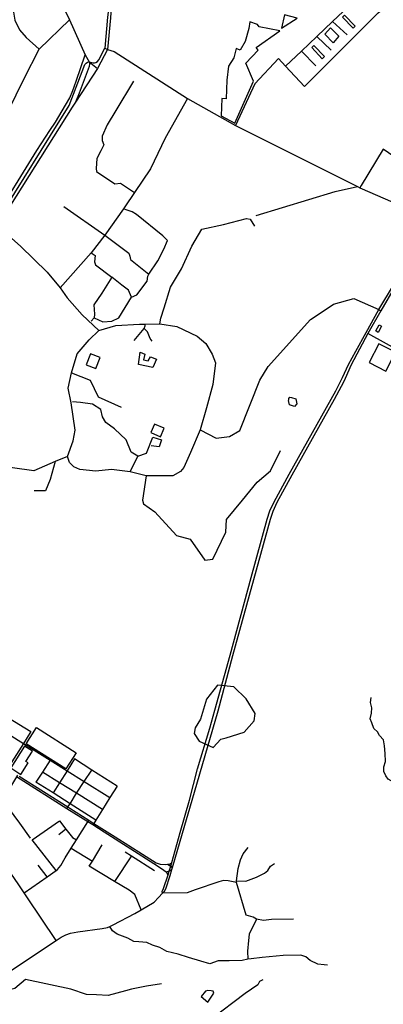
# Model space of a CAD drawing. Header units: millimetres. Extents: x 664923 to 767831, y 3118803 to 3207600.
# Tile 162 of 256: x 711572 to 713062, y 3156510 to 3160548. Entities that reach past the tile are written whole.
import ezdxf

# ---------------------------------------------------------------- set-up
doc = ezdxf.new("R2010")
doc.units = ezdxf.units.MM
for name, color, linetype in [('buildings', 5, 'Continuous'), ('parks', 8, 'Continuous'), ('roads_2', 2, 'Continuous'), ('roads_3', 3, 'Continuous'), ('water', 7, 'Continuous')]:
    doc.layers.add(name, color=color, linetype=linetype)

msp = doc.modelspace()

# ---------------------------------------------------------------- linework, layer by layer
at = {"layer": 'buildings'}
for points in [[(712645.58, 3160512.55), (712708.9, 3160553.4), (712657.05, 3160567.73), (712645.58, 3160512.55)], [(713032, 3159271.55), (713045.72, 3159296.87), (713055.27, 3159291.3), (713041.56, 3159265.46), (713032, 3159271.55)], [(712065.76, 3159183.81), (712085.22, 3159176.64), (712079.76, 3159153.13), (712099.17, 3159148.47), (712108.11, 3159165.35), (712132.64, 3159155.76), (712117.29, 3159122.05), (712058.25, 3159134.35), (712065.76, 3159183.81)], [(713112.49, 3159183.67), (713044.63, 3159218.65), (713004.47, 3159141.58), (713072.34, 3159106.6), (713112.49, 3159183.67)], [(711844.31, 3159132.2), (711884.45, 3159117.06), (711901.89, 3159162.81), (711861.75, 3159177.95), (711844.31, 3159132.2)], [(712686.14, 3158998.71), (712704.35, 3158993.09), (712708.38, 3158972.68), (712698.94, 3158962.16), (712677.26, 3158968.86), (712673.27, 3158986.79), (712675.35, 3158988.93), (712674.48, 3158994.67), (712679.4, 3158999.35), (712686.14, 3158998.71)], [(712164.06, 3158872.28), (712124.49, 3158889.57), (712109.08, 3158854.7), (712148.66, 3158837.41), (712164.06, 3158872.28)]]:
    msp.add_lwpolyline(points, close=True, dxfattribs=at)
at = {"layer": 'parks'}
for points in [[(712895.05, 3160558.31), (712938.29, 3160512.47), (712947.09, 3160521.16), (712903.46, 3160566.55), (712895.05, 3160558.31)], [(712397.93, 3160153.88), (712453.11, 3160123.02), (712530.55, 3160295.38), (712498.76, 3160369.5), (712550.08, 3160422.02), (712540.94, 3160433.35), (712638.42, 3160501.98), (712553.6, 3160517.68), (712546.58, 3160528), (712514.59, 3160538.51), (712511.7, 3160511.17), (712495.88, 3160457.6), (712476.27, 3160422.38), (712459.88, 3160428.87), (712449.01, 3160390.54), (712428.38, 3160357.13), (712421.55, 3160299.53), (712418.21, 3160222.69), (712399.79, 3160224.96), (712397.93, 3160153.88)], [(712846.34, 3160514.54), (712879.94, 3160479.93), (712856.79, 3160452.74), (712822.24, 3160488.05), (712846.34, 3160514.54)], [(712769.14, 3160433.38), (712812.37, 3160387.53), (712821.18, 3160396.23), (712777.55, 3160441.61), (712769.14, 3160433.38)], [(711640.74, 3157645.94), (711803.59, 3157541.69), (711761.49, 3157476.62), (711598.12, 3157578.28), (711640.74, 3157645.94)], [(711592.21, 3157569.01), (711535.26, 3157479.81), (711576.55, 3157452.97), (711606.65, 3157500.1), (711596.85, 3157506.3), (711624.04, 3157548.88), (711592.21, 3157569.01)]]:
    msp.add_lwpolyline(points, close=True, dxfattribs=at)
at = {"layer": 'roads_2'}
for points in [[(711857.14, 3160374.1), (711857.91, 3160366.24), (711856.45, 3160355.25), (711814.96, 3160245.77), (711801.02, 3160209.46)], [(712177.36, 3157084.61), (712190.97, 3157077.37), (712196.93, 3157070.35)], [(712194.28, 3157061.26), (712184.96, 3157056.09), (712171.86, 3157052.52)]]:
    msp.add_lwpolyline(points, dxfattribs=at)
at = {"layer": 'roads_3'}
for points in [[(711855.46, 3161222.52), (711682.96, 3161182.23), (711667.7, 3161179.06), (711573.16, 3161164.37), (711578.77, 3161108.39), (711580.86, 3161073.44), (711585.36, 3160973.06), (711671.36, 3160765.48), (711775.82, 3160547.3), (711840.12, 3160403.22), (711857.14, 3160374.1), (711890.41, 3160347.31)], [(712399.7, 3161113.19), (712382.62, 3161086.42), (712171.2, 3160869.4), (711956.24, 3160625.31), (711950.51, 3160611.83), (711947.08, 3160597.11), (711943.92, 3160555.56), (711932.17, 3160424.79), (711890.41, 3160347.31)], [(712399.7, 3161113.19), (712373.57, 3161095.47), (712170.24, 3160883.46), (712140.86, 3160850.68), (711948.49, 3160630.62), (711941.2, 3160617.16), (711936.67, 3160599.89), (711931.67, 3160557.87), (711920.6, 3160430.1)], [(711212.24, 3160734.78), (711288.03, 3160704.24), (711377.27, 3160668.28), (711522.91, 3160615.3), (711539.4, 3160603.59), (711545.48, 3160586.46), (711552.25, 3160545.03), (711571.32, 3160506.19), (711598.68, 3160474.29), (711650.99, 3160427.18)], [(712957.6, 3160647.17), (712951.7, 3160638.64), (712919.62, 3160602.24), (712854.59, 3160540.25), (712790.25, 3160478.91), (712727.14, 3160418.77), (712662.1, 3160356.77)], [(712739.37, 3160273.53), (713041.4, 3160575.64), (713049.69, 3160582.32)], [(711276.76, 3159980.58), (711324.85, 3160080.18), (711423.63, 3160063.95), (711441.77, 3160061.39), (711457.96, 3160066.38), (711468.84, 3160074.42), (711488.81, 3160102.98), (711589.63, 3160306.45), (711650.99, 3160427.18), (711775.82, 3160547.3)], [(712914.1, 3160484.91), (712854.59, 3160540.25)], [(712849.24, 3160422.36), (712790.25, 3160478.91)], [(711300.85, 3159548.31), (711315.71, 3159573.93), (711353.49, 3159612.43), (711436.69, 3159687.27), (711458.97, 3159716.3), (711642.16, 3160011.51), (711695.76, 3160092.85), (711718.1, 3160127.45), (711760.02, 3160196.59), (711776.88, 3160227.68), (711789.53, 3160257.72), (711802.68, 3160296.04), (711840.12, 3160403.22)], [(711473.92, 3159714.25), (711774.59, 3160195.99), (711839.43, 3160363.98), (711844.16, 3160369.3), (711850.17, 3160373.16), (711857.14, 3160374.1), (711872.4, 3160370.45), (711878.45, 3160370.62), (711884.64, 3160371.68), (711890.74, 3160376.58), (711896.12, 3160383.29), (711920.6, 3160430.1)], [(711920.6, 3160430.1), (711932.17, 3160424.79), (711958.87, 3160417.6), (712259.45, 3160223.98), (712455.98, 3160113.53), (712956.16, 3159863.15), (712966.47, 3159858.31), (713227.69, 3159744.88), (713235.96, 3159741.29)], [(712786.06, 3160358.8), (712727.14, 3160418.77)], [(712632.24, 3160388.93), (712536.25, 3160284.37), (712455.98, 3160113.53)], [(712632.24, 3160388.93), (712662.1, 3160356.77), (712739.37, 3160273.53)], [(711890.41, 3160347.31), (711801.02, 3160209.46), (711787.58, 3160188.74), (711479.16, 3159702.33)], [(712038.09, 3160296.05), (711965.7, 3160175.63), (711930.01, 3160116.48), (711909.84, 3160070.14), (711910.16, 3160052.39), (711916.78, 3160034.74), (711904.63, 3160009.45), (711888.39, 3159978.86), (711884.93, 3159938.05), (711886.2, 3159925.53), (711961.68, 3159874.66), (711984.75, 3159877.16), (712042.28, 3159838.72)], [(712895.02, 3159080.94), (712920.04, 3159134.13), (712949.99, 3159188.43), (712991.7, 3159264.39), (713043.7, 3159359.11), (713104.11, 3159459.51), (713133.09, 3159507.68), (713162.47, 3159558.68), (713178.55, 3159593.64), (713194.8, 3159629.64), (713205, 3159658.14), (713222.92, 3159727.39), (713227.69, 3159744.88), (713263.44, 3159875.93), (713282.61, 3159940.94), (713299.55, 3159982.54), (713316.43, 3160015.75), (713342.29, 3160053.54), (713422.22, 3160164.82), (713459.85, 3160217.15), (713482.74, 3160248.99), (713505.47, 3160269.69)], [(713505.47, 3160269.69), (713490.46, 3160243.43), (713473.71, 3160219.79), (713352.08, 3160048.05), (713330.51, 3160018.1), (713319.09, 3159997.36), (713304.25, 3159967.54), (713292.15, 3159937.56), (713273.05, 3159871.96), (713235.96, 3159741.29), (713231.41, 3159725.29), (713214.25, 3159659.74), (713201.53, 3159622.16), (713187.49, 3159589.09), (713167.17, 3159549.94), (713111.64, 3159455.25), (713052.94, 3159353.87), (712998.84, 3159260.44), (712929.98, 3159132.05), (712906.23, 3159077.05)], [(712259.45, 3160223.98), (712168.66, 3160062.04), (712107.94, 3159935.56), (712042.28, 3159838.72), (712002.37, 3159779.85), (711997.2, 3159772.52), (711920.68, 3159663.92), (711864.86, 3159591.03), (711738.34, 3159447.89)], [(713248.54, 3159888.74), (713061.36, 3160016.98), (712972.18, 3159867.21), (712966.47, 3159858.31)], [(712541.67, 3159745.15), (712865.48, 3159842.96), (712956.16, 3159863.15)], [(711753.02, 3159782.09), (711920.68, 3159663.92), (712018.63, 3159590.46), (712023.05, 3159578), (712025.83, 3159563.84), (712101.7, 3159503.86)], [(712030.3, 3159409.29), (712051.96, 3159419.71), (712094.66, 3159474.81), (712096.79, 3159496.59), (712101.7, 3159503.86), (712138.52, 3159558.36), (712162.86, 3159606.44), (712178.18, 3159641.83), (712158.5, 3159661.54), (712051.05, 3159749.03), (712033.21, 3159759.57), (712012.9, 3159766.35), (711997.2, 3159772.52)], [(712146.83, 3159300.63), (712150.19, 3159324.29), (712164.14, 3159366.34), (712189.92, 3159450.4), (712234.76, 3159526.44), (712277.19, 3159619.15), (712317.93, 3159688.86), (712407.93, 3159707.19), (712502, 3159731.89), (712516.74, 3159730.06), (712534.07, 3159701.13)], [(711479.16, 3159702.33), (711575.61, 3159618.81), (711684.24, 3159512.11), (711738.34, 3159447.89), (711765.97, 3159406.59), (711827.71, 3159337.49), (711896.93, 3159273.54)], [(711864.86, 3159591.03), (711881.84, 3159581.3), (711878.11, 3159554.48), (711882.53, 3159542.87), (711949.84, 3159491.42), (711908.37, 3159425.84), (711875.43, 3159378.06), (711878.62, 3159340.5)], [(711877.23, 3159324.6), (711912.79, 3159309.36), (711949.73, 3159311.7), (711978.88, 3159325.6), (712030.3, 3159409.29), (712018.02, 3159438.32), (711990.76, 3159458.73), (711949.84, 3159491.42)], [(712764.03, 3159318.1), (712799.52, 3159341.3), (712858.46, 3159380.82), (712941.22, 3159404.05), (713043.7, 3159359.11), (713052.94, 3159353.87)], [(711878.62, 3159340.5), (711877.23, 3159324.6), (711864.87, 3159311)], [(712311.83, 3158865.59), (712377.91, 3158832.12), (712432.41, 3158838.96), (712473.99, 3158863.12), (712556.79, 3159069.42), (712591.06, 3159126.05), (712764.03, 3159318.1)], [(711767.61, 3158757.12), (711791.68, 3158820.25), (711799.28, 3158864.69), (711782.98, 3158976.41), (711770.95, 3159037.21), (711784.11, 3159100.14), (711807.92, 3159177.48), (711857.29, 3159235.21), (711896.93, 3159273.54), (711965.45, 3159294), (712062.84, 3159299.11), (712086.08, 3159299.53), (712146.83, 3159300.63), (712215.92, 3159290.17), (712298.99, 3159249.88), (712334.82, 3159220.44), (712360.83, 3159175.78), (712374.09, 3159140.07), (712363.07, 3159052.1), (712337.94, 3158955.51), (712311.83, 3158865.59), (712271.5, 3158772.91), (712244.88, 3158711.41), (712230.9, 3158694.44), (712200.12, 3158677.17), (712090.87, 3158677.7), (712025.06, 3158693.22), (711947.56, 3158703.53), (711883.83, 3158696.53), (711818.99, 3158703.71), (711793.6, 3158714.12), (711776.46, 3158732.2)], [(712041.35, 3159232.68), (712082.47, 3159281.92), (712086.21, 3159292.08), (712086.08, 3159299.53)], [(712115.34, 3159229.84), (712106.74, 3159240.56), (712095.34, 3159267.09), (712082.47, 3159281.92)], [(713259.02, 3159118.92), (713139.96, 3159182.58), (712998.84, 3159260.44)], [(711784.11, 3159100.14), (711860.22, 3159069.35), (711893.39, 3159000.58), (711988.25, 3158958.82)], [(712371.1, 3157715.9), (712434.29, 3157941.92), (712520.9, 3158260.24), (712586.51, 3158499.42), (712597.79, 3158533.97), (712614.72, 3158571.07), (712676.46, 3158683.94), (712867.4, 3159025.42), (712895.02, 3159080.94)], [(712906.23, 3159077.05), (712899.71, 3159061.34), (712860.78, 3158990.88), (712687.51, 3158680.65), (712625.37, 3158567.47), (712609.28, 3158530.63), (712598.17, 3158498.1), (712444.05, 3157938.68), (712384.48, 3157712.69)], [(712025.06, 3158693.22), (712055.53, 3158757.73), (712028.33, 3158774.79), (712008.11, 3158824.58), (711961.07, 3158869.7), (711925.29, 3158896.65), (711911.45, 3158918.97), (711904.18, 3158948.93), (711870.16, 3158971.72), (711821.31, 3158978.36), (711787.65, 3158981.09)], [(711776.46, 3158732.2), (711767.61, 3158757.12), (711717.28, 3158736.58), (711629.75, 3158698.21), (711444.43, 3158723.3), (711319.78, 3158739.43), (711218.64, 3158756), (711175.95, 3158766.54), (711145.21, 3158782.66), (711134.32, 3158797.75), (711125.56, 3158819), (711128.12, 3158831.55), (711139.98, 3158855.95), (711064.67, 3158895.73), (710972.57, 3158902.55)], [(712055.53, 3158757.73), (712092.28, 3158770.09), (712117.98, 3158835.77), (712152.63, 3158824.69), (712143.91, 3158796.12), (712110.23, 3158799.69)], [(712331.3, 3158331.37), (712363.14, 3158336.13), (712417.45, 3158446.62), (712419.86, 3158498.5), (712485.66, 3158577.43), (712545.66, 3158651.24), (712600.29, 3158697.37), (712641.62, 3158780.88)], [(711717.28, 3158736.58), (711696.78, 3158661.81), (711678.29, 3158615.5), (711631.22, 3158616.31)], [(712090.87, 3158677.7), (712074.75, 3158577.52), (712079.23, 3158562.55), (712126.03, 3158529.95), (712215.18, 3158432.93), (712270.92, 3158417.22), (712331.3, 3158331.37)], [(713160.06, 3157408.69), (713148.19, 3157414), (713124.63, 3157414.95), (713104.44, 3157420.78), (713082.74, 3157434.16), (713072.11, 3157447.05), (713064.86, 3157465.52), (713064.52, 3157484.11), (713071.73, 3157506.29), (713070.45, 3157538.64), (713067.81, 3157569.59), (713063.2, 3157594.99), (713046.94, 3157613.29), (713038.38, 3157627.6), (713023.57, 3157641.8), (713014.84, 3157665.06), (713008.32, 3157680.78), (713014.14, 3157703.61), (713015.81, 3157726.38), (713010.57, 3157747.64), (713012.27, 3157768.34)], [(712350.91, 3157642.7), (712371.1, 3157715.9)], [(712384.48, 3157712.69), (712362.72, 3157637.59)], [(711468.92, 3157654.23), (711587.29, 3157580.14), (711697.39, 3157511.23), (711765.85, 3157468.38), (711836.14, 3157424.39), (711941.88, 3157358.21)], [(711526.39, 3157684.64), (711617.8, 3157628.64)], [(711617.8, 3157628.64), (711587.29, 3157580.14), (711558.89, 3157534.99), (711530.2, 3157489.39), (711521.65, 3157475.8), (711517.48, 3157469.17)], [(712156.7, 3156966.29), (712156.11, 3156972.54), (712160.99, 3156985.99), (712180.63, 3157040.75), (712184.96, 3157056.09), (712190.97, 3157077.37), (712194.89, 3157091.27), (712229.38, 3157214.66), (712267.28, 3157347.44), (712300.84, 3157475.84), (712350.91, 3157642.7)], [(712362.72, 3157637.59), (712277.2, 3157345.46), (712237.75, 3157210.49), (712196.93, 3157070.35), (712194.28, 3157061.26), (712187.15, 3157036.8), (712169.15, 3156983.2), (712162.88, 3156969.72), (712156.7, 3156966.29)], [(711697.39, 3157511.23), (711665.42, 3157462.68), (711638.12, 3157421.23)], [(711795.91, 3157516.53), (711765.85, 3157468.38), (711735.15, 3157419.2), (711709.08, 3157377.45)], [(711970.93, 3157404.51), (711867.05, 3157471.01), (711795.91, 3157516.53)], [(711563.4, 3157449.39), (711559.38, 3157442.71), (711502.01, 3157347.32), (711570.55, 3157253.14), (711614.81, 3157192.34)], [(711911.26, 3157309.42), (711805.15, 3157375.58), (711735.15, 3157419.2), (711665.42, 3157462.68)], [(711765.56, 3157312.54), (711769.68, 3157319.71), (711778.16, 3157333.07), (711805.15, 3157375.58), (711836.14, 3157424.39), (711867.05, 3157471.01)], [(712180.63, 3157040.75), (712177.02, 3157048.43), (712171.86, 3157052.52), (712163.39, 3157059.19), (712136.59, 3157076.99), (711918.5, 3157216.15), (711871.42, 3157245.94), (711851.32, 3157258.65), (711765.56, 3157312.54), (711559.38, 3157442.71)], [(711569.19, 3157445.73), (711769.68, 3157319.71), (711777.23, 3157314.83), (711855.46, 3157265.22), (711875.54, 3157252.5), (711963.51, 3157196.72), (712131.6, 3157090.86), (712147.32, 3157085.06), (712167.5, 3157083.26), (712177.36, 3157084.61), (712188.58, 3157086.39), (712194.89, 3157091.27)], [(711883.6, 3157265.36), (711778.16, 3157333.07), (711709.08, 3157377.45), (711638.12, 3157421.23)], [(711970.93, 3157404.51), (711941.88, 3157358.21), (711911.26, 3157309.42), (711883.6, 3157265.36), (711875.54, 3157252.5), (711871.42, 3157245.94)], [(711720.77, 3156771.95), (711601.75, 3156951.01), (711590.16, 3156967.94), (711568, 3157000.3), (711519.89, 3157070.56), (711487.47, 3157117.92), (711477.69, 3157132.9), (711450.8, 3157174.05), (711424.62, 3157214.11), (711416.97, 3157225.82), (711410.98, 3157234.99), (711393.39, 3157252.07), (711307.24, 3157317.52)], [(711590.16, 3156967.94), (711683.89, 3157033.06), (711721.23, 3157058.99), (711726.59, 3157062.71), (711740.4, 3157079.95), (711758.38, 3157111.09), (711782.99, 3157150.19), (711804.91, 3157184.97), (711851.32, 3157258.65), (711855.46, 3157265.22)], [(711721.23, 3157058.99), (711622.57, 3157184.89), (711734.72, 3157262.22), (711761.4, 3157228.65), (711788.39, 3157194.7), (711804.91, 3157184.97)], [(711761.4, 3157228.65), (711732.76, 3157205.56)], [(711857.28, 3157076.47), (711869.77, 3157097.95), (711910.15, 3157164.31)], [(711782.99, 3157150.19), (711869.77, 3157097.95)], [(712004.63, 3157135.46), (712029.72, 3157119.4), (712124.93, 3157058.48)], [(712542.76, 3156860.02), (712528.43, 3156867.8), (712500.45, 3156875.65), (712460.02, 3157010.25), (712460.02, 3157016.39), (712467.56, 3157067.36), (712476.9, 3157102.53), (712488, 3157127.82), (712508.56, 3157152.74)], [(712029.72, 3157119.4), (711960.08, 3157014.38)], [(712460.02, 3157016.39), (712498.96, 3157015.41), (712543.05, 3157031.62), (712548.51, 3157034.85), (712575.06, 3157048.14), (712589.03, 3157059.62), (712599.48, 3157077.05), (712616.61, 3157088.34)], [(711683.89, 3157033.06), (711647.39, 3157080.98)], [(712069.16, 3156898.01), (712044.14, 3156960.65), (712020.29, 3156978.02), (711960.08, 3157014.38), (711857.28, 3157076.47)], [(712460.02, 3157010.25), (712426.18, 3157017.22), (712407.52, 3157017.93), (712387.93, 3157012.35), (712290.57, 3156979.23), (712258.22, 3156967.42), (712156.7, 3156966.29)], [(711400.39, 3156558.16), (711490.8, 3156618.94), (711570.4, 3156672.05), (711720.77, 3156771.95), (711741.64, 3156785.82), (711761.03, 3156795.8), (711779.68, 3156802.22), (711810.61, 3156808.09), (711909.76, 3156821.09), (711931.41, 3156825.8), (711941.05, 3156829.96), (711954.74, 3156835.86), (712043.21, 3156882.87), (712069.16, 3156898.01), (712122.78, 3156929.31), (712141.22, 3156948.13), (712156.7, 3156966.29)], [(712694.04, 3156859.41), (712604.15, 3156857.78), (712571.44, 3156853.85), (712542.76, 3156860.02), (712511.95, 3156797.59), (712509.9, 3156771.63), (712505.63, 3156728.91), (712507.08, 3156695.5), (712483.64, 3156690.06), (712429.87, 3156689.08), (712385.34, 3156688.28), (712351.09, 3156676.79), (712313.92, 3156687.83), (712264.06, 3156702.8), (712221.81, 3156715.42), (712174.54, 3156727.1), (712146.5, 3156743.33), (712116.08, 3156752.81), (712092.36, 3156763.25), (712060.37, 3156766.02), (712040.18, 3156767.33), (712014.71, 3156781.91), (711971.55, 3156797.85), (711952.18, 3156811.06), (711941.05, 3156829.96)], [(712833.82, 3156671.15), (712819.63, 3156671.93), (712794.34, 3156675.65), (712763.08, 3156690.76), (712744.44, 3156705.06), (712724.34, 3156712.53), (712652.4, 3156711.23), (712566.41, 3156702.88), (712521.36, 3156696.32), (712507.08, 3156695.5)], [(712153.06, 3156595.03), (712091.26, 3156585.04), (712030.03, 3156572.43), (712005.48, 3156565.19), (711933.85, 3156547.17), (711886.52, 3156549.98), (711845.53, 3156550.81), (711781.58, 3156572.13), (711595.43, 3156612.66), (711552.52, 3156575.31), (711413.91, 3156542.51), (711400.39, 3156558.16)], [(712568.27, 3156610.9), (712554.23, 3156603.33), (712548.4, 3156589.69), (712496.53, 3156554.87), (712355.22, 3156448.61), (712330.48, 3156422.25), (712268.32, 3156374.3), (712191.19, 3156316.89), (711908.57, 3156102.41), (711872.91, 3156038.54), (711868.59, 3156030.13)]]:
    msp.add_lwpolyline(points, dxfattribs=at)
at = {"layer": 'water'}
for points in [[(712287.1, 3157621.49), (712307.65, 3157589.59), (712364.69, 3157563.31), (712395.69, 3157596.97), (712418.04, 3157603.17), (712491.66, 3157626.85), (712533.25, 3157673.12), (712536.87, 3157702.98), (712500.83, 3157763.57), (712450.03, 3157812.31), (712383.35, 3157819.37), (712337.81, 3157761.45), (712313.49, 3157679.91), (712291.67, 3157644.74), (712287.1, 3157621.49)], [(712333.27, 3156564.32), (712316.34, 3156542.07), (712342.48, 3156519.55), (712368.09, 3156555.55), (712364.78, 3156564.37), (712356.35, 3156565.78), (712343.2, 3156566.6), (712333.27, 3156564.32)]]:
    msp.add_lwpolyline(points, close=True, dxfattribs=at)

doc.saveas('drawing.dxf')
